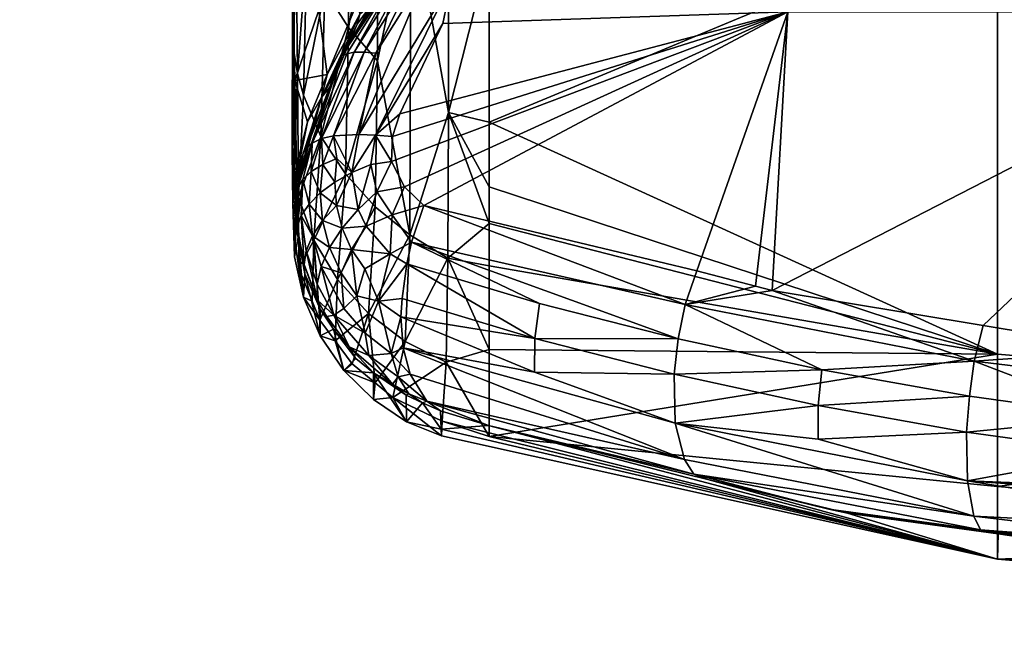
# Model space of a CAD drawing. Extents: x -0.023 to 0.115, y -0.128 to 0.121.
# Tile 249 of 256: x 0.07748 to 0.08351, y 0.05204 to 0.05591. Entities that reach past the tile are written whole.
import ezdxf

# ---------------------------------------------------------------- set-up
doc = ezdxf.new("R2010")
doc.units = 0
doc.layers.add('mesh', color=7, linetype='CONTINUOUS')

msp = doc.modelspace()

# ---------------------------------------------------------------- meshes
at = {"layer": 'mesh'}
mesh = msp.add_polyface(dxfattribs=at)
corners = [(0.079154, 0.0561886, 0.0939249), (0.0792202, 0.0570092, 0.0926762), (0.0792565, 0.0565981, 0.0957758), (0.0798477, 0.057002, 0.1023188), (0.0795435, 0.0565174, 0.1021579), (0.0794423, 0.0571374, 0.0960962), (0.0798445, 0.0564855, 0.1082389), (0.0799343, 0.0566075, 0.1082389), (0.0801358, 0.0568816, 0.108239), (0.0793771, 0.0575438, 0.0930765), (0.0791805, 0.057487, 0.089586), (0.0797026, 0.0576052, 0.0964178), (0.0802118, 0.0574219, 0.10248), (0.0796752, 0.0568174, 0.0828497), (0.0795041, 0.05703, 0.0828407), (0.0794946, 0.0558646, 0.0890998), (0.0795089, 0.0584285, 0.0765925), (0.0798768, 0.0566333, 0.0828561), (0.080106, 0.0564848, 0.0828597), (0.0798793, 0.0580286, 0.0766167), (0.0793648, 0.0572635, 0.0828294), (0.0792399, 0.0563425, 0.089126), (0.0793491, 0.056093, 0.0891115), (0.0792568, 0.0575128, 0.0828163), (0.0791715, 0.0566076, 0.0891426), (0.0791791, 0.057773, 0.0828018), (0.0796794, 0.058215, 0.0766062), (0.0796721, 0.0556614, 0.0890914), (0.0798134, 0.0562444, 0.1206298), (0.0798696, 0.0564064, 0.1120757), (0.080032, 0.0565389, 0.1205899), (0.0796093, 0.0561657, 0.1082388), (0.0802343, 0.0568085, 0.1123891), (0.0802691, 0.0567439, 0.1205782), (0.0802655, 0.0567583, 0.1206845), (0.0798088, 0.0562678, 0.1207359), (0.0791432, 0.0570247, 0.0891858), (0.0790962, 0.0586469, 0.0834404), (0.0791287, 0.0581503, 0.0828059)]
mesh.append_faces([[corners[k] for k in face] for face in [(0, 1, 2, 2), (3, 4, 5, 5), (2, 5, 4, 4), (1, 5, 2, 2), (3, 6, 4, 4), (3, 7, 6, 6), (8, 7, 3, 3), (9, 1, 10, 10), (9, 5, 1, 1), (11, 5, 9, 9), (11, 3, 5, 5), (12, 3, 11, 11), (13, 14, 15, 15), (16, 14, 13, 13), (17, 18, 19, 19), (20, 21, 22, 22), (20, 23, 21, 21), (23, 24, 21, 21), (23, 25, 24, 24), (13, 17, 26, 26), (27, 17, 13, 13), (14, 20, 22, 22), (16, 20, 14, 14), (28, 29, 30, 30), (29, 6, 7, 7), (29, 31, 6, 6), (32, 29, 7, 7), (33, 30, 29, 29), (30, 34, 35, 35), (36, 1, 0, 0), (37, 10, 36, 36), (10, 1, 36, 36), (24, 36, 0, 0), (24, 38, 36, 36), (25, 38, 24, 24)]])
mesh = msp.add_polyface(dxfattribs=at)
corners = [(0.0870565, 0.0571935, 0.0746104), (0.0870565, 0.0582446, 0.0708916), (0.0852565, 0.0583147, 0.0709139), (0.0888564, 0.0583147, 0.0709138), (0.0906445, 0.0538653, 0.0933012), (0.0870565, 0.0535658, 0.0933131), (0.0870565, 0.0527557, 0.1008202), (0.0906444, 0.0565823, 0.0783788), (0.0870565, 0.0562891, 0.0783408), (0.0834685, 0.0585248, 0.0709806), (0.0834685, 0.0565823, 0.0783788), (0.0906444, 0.0574814, 0.0746699), (0.0855322, 0.0579254, 0.1217413), (0.0849877, 0.0578967, 0.1217121), (0.0849846, 0.0581058, 0.1215735), (0.0851783, 0.0536, 0.1237871), (0.0853302, 0.0538162, 0.1237273), (0.0865688, 0.0537281, 0.1238722), (0.0870697, 0.0535227, 0.123913), (0.0870676, 0.0537422, 0.1238494), (0.0861139, 0.0533245, 0.1238705), (0.0842094, 0.0532579, 0.1235559), (0.0851631, 0.053383, 0.1237756), (0.0851543, 0.0531622, 0.1237131), (0.0861095, 0.0531032, 0.123808), (0.0852048, 0.0538251, 0.1237127), (0.0842942, 0.0538899, 0.1236061), (0.0889794, 0.0532737, 0.1237481), (0.0870698, 0.0531935, 0.1238773), (0.0870698, 0.0533048, 0.1239019), (0.0889586, 0.0536017, 0.1237842), (0.0854083, 0.0559604, 0.1229674), (0.0843414, 0.0578627, 0.1216773), (0.0870566, 0.0580057, 0.1218233), (0.0887013, 0.0559604, 0.1229677), (0.0870566, 0.058175, 0.1216654), (0.0887843, 0.0537909, 0.1237709)]
mesh.append_faces([[corners[k] for k in face] for face in [(0, 1, 2, 2), (0, 3, 1, 1), (4, 5, 6, 6), (7, 8, 5, 5), (2, 9, 0, 0), (8, 10, 5, 5), (8, 0, 10, 10), (11, 0, 8, 8), (12, 13, 14, 14), (15, 16, 17, 17), (18, 17, 19, 19), (18, 15, 17, 17), (20, 15, 18, 18), (21, 22, 23, 23), (20, 22, 15, 15), (20, 23, 22, 22), (24, 23, 20, 20), (15, 25, 16, 16), (15, 26, 25, 25), (27, 28, 29, 29), (29, 18, 30, 30), (29, 20, 18, 18), (28, 20, 29, 29), (28, 24, 20, 20), (31, 32, 13, 13), (31, 33, 34, 34), (31, 12, 33, 33), (13, 12, 31, 31), (19, 31, 34, 34), (17, 31, 19, 19), (31, 25, 26, 26), (31, 16, 25, 25), (17, 16, 31, 31), (35, 12, 14, 14), (33, 12, 35, 35), (18, 19, 36, 36)]])
mesh = msp.add_polyface(dxfattribs=at)
corners = [(0.0792565, 0.0565981, 0.0957758), (0.0795435, 0.0565174, 0.1021579), (0.0793137, 0.0559701, 0.1019975), (0.0791603, 0.0557191, 0.0954717), (0.079154, 0.0561886, 0.0939249), (0.0791515, 0.055857, 0.0954756), (0.0791715, 0.0566076, 0.0891426), (0.0791826, 0.0555828, 0.095468), (0.0791486, 0.0550989, 0.1018482), (0.0791499, 0.0552367, 0.1018432), (0.0791612, 0.0549612, 0.1018528), (0.0793491, 0.056093, 0.0891115), (0.079218, 0.0554497, 0.0954645), (0.0793257, 0.0551973, 0.0954586), (0.0792399, 0.0563425, 0.089126), (0.0794946, 0.0558646, 0.0890998), (0.0795041, 0.05703, 0.0828407), (0.0793296, 0.055436, 0.1114342), (0.0795471, 0.0558857, 0.1206783), (0.0794522, 0.0556593, 0.1207231), (0.079391, 0.0555134, 0.120752), (0.0791983, 0.0549525, 0.1160796), (0.0792363, 0.0551289, 0.1209565), (0.0794517, 0.0556882, 0.1208347), (0.0793648, 0.0555775, 0.1082389), (0.0791666, 0.0555407, 0.1018518), (0.0792439, 0.0552867, 0.108239), (0.0791767, 0.0550186, 0.108239), (0.0791565, 0.0560611, 0.095485), (0.0795529, 0.0560301, 0.1082389), (0.0795647, 0.0559473, 0.1117573), (0.07959, 0.0557141, 0.1211879), (0.0794022, 0.0552015, 0.1213472), (0.0793294, 0.0551856, 0.1212276), (0.0792724, 0.0551561, 0.1210785), (0.0794836, 0.0557043, 0.1209552), (0.07953, 0.0557131, 0.1210739)]
mesh.append_faces([[corners[k] for k in face] for face in [(0, 1, 2, 2), (3, 4, 5, 5), (3, 6, 4, 4), (7, 6, 3, 3), (8, 5, 9, 9), (8, 3, 5, 5), (10, 7, 3, 3), (11, 12, 13, 13), (11, 14, 12, 12), (14, 7, 12, 12), (14, 6, 7, 7), (15, 11, 13, 13), (16, 11, 15, 15), (17, 18, 19, 19), (20, 17, 19, 19), (20, 21, 17, 17), (22, 20, 23, 23), (20, 19, 23, 23), (24, 25, 2, 2), (26, 25, 24, 24), (26, 27, 25, 25), (28, 2, 25, 25), (28, 0, 2, 2), (4, 0, 28, 28), (2, 29, 24, 24), (27, 9, 25, 25), (5, 4, 28, 28), (9, 28, 25, 25), (9, 5, 28, 28), (26, 24, 17, 17), (17, 24, 30, 30), (31, 32, 33, 33), (34, 23, 35, 35), (36, 34, 35, 35), (33, 34, 36, 36), (36, 31, 33, 33)]])
mesh = msp.add_polyface(dxfattribs=at)
corners = [(0.0793137, 0.0559701, 0.1019975), (0.0795435, 0.0565174, 0.1021579), (0.0795529, 0.0560301, 0.1082389), (0.0796093, 0.0561657, 0.1082388), (0.0798445, 0.0564855, 0.1082389), (0.0796721, 0.0556614, 0.0890914), (0.0794753, 0.0549683, 0.0954543), (0.0796586, 0.054767, 0.0954518), (0.0794946, 0.0558646, 0.0890998), (0.0796752, 0.0568174, 0.0828497), (0.0798697, 0.054595, 0.0954514), (0.0798134, 0.0562444, 0.1206298), (0.0795647, 0.0559473, 0.1117573), (0.0798696, 0.0564064, 0.1120757), (0.0796452, 0.0560178, 0.1206604), (0.0795471, 0.0558857, 0.1206783), (0.0793296, 0.055436, 0.1114342), (0.0799822, 0.0562193, 0.1211861), (0.0795574, 0.0552103, 0.1215203), (0.0796623, 0.055707, 0.1212941), (0.0794517, 0.0556882, 0.1208347), (0.0794522, 0.0556593, 0.1207231), (0.0798088, 0.0562678, 0.1207359), (0.0798354, 0.0562694, 0.1208535), (0.0794836, 0.0557043, 0.1209552), (0.07953, 0.0557131, 0.1210739), (0.0798735, 0.0562619, 0.1209695), (0.07959, 0.0557141, 0.1211879), (0.0799228, 0.0562451, 0.1210813), (0.0795147, 0.054976, 0.1215952), (0.079631, 0.0550264, 0.1216693), (0.0795546, 0.0547513, 0.1216963), (0.0793648, 0.0555775, 0.1082389), (0.0798082, 0.0553361, 0.1216309), (0.0797648, 0.0551977, 0.1216726), (0.0796607, 0.055205, 0.1215994), (0.0794022, 0.0552015, 0.1213472), (0.0797577, 0.0550438, 0.121737), (0.0796689, 0.0548581, 0.1217565), (0.0798383, 0.0548899, 0.1218418)]
mesh.append_faces([[corners[k] for k in face] for face in [(0, 1, 2, 2), (1, 3, 2, 2), (1, 4, 3, 3), (5, 6, 7, 7), (5, 8, 6, 6), (9, 8, 5, 5), (7, 10, 5, 5), (11, 12, 13, 13), (14, 12, 11, 11), (14, 15, 12, 12), (16, 12, 15, 15), (12, 3, 13, 13), (12, 2, 3, 3), (17, 18, 19, 19), (20, 15, 14, 14), (20, 21, 15, 15), (22, 14, 11, 11), (22, 20, 14, 14), (23, 20, 22, 22), (23, 24, 20, 20), (25, 24, 23, 23), (25, 26, 27, 27), (23, 26, 25, 25), (19, 27, 28, 28), (29, 30, 31, 31), (32, 2, 12, 12), (33, 34, 35, 35), (19, 18, 36, 36), (19, 36, 27, 27), (37, 38, 30, 30), (35, 34, 37, 37), (36, 18, 29, 29), (30, 35, 37, 37), (39, 38, 37, 37), (29, 35, 30, 30), (18, 35, 29, 29)]])
mesh = msp.add_polyface(dxfattribs=at)
corners = [(0.0801035, 0.0544527, 0.0954532), (0.0803566, 0.0544051, 0.0954645), (0.0803566, 0.0546641, 0.0932782), (0.0798768, 0.0566333, 0.0828561), (0.0801068, 0.0553444, 0.0890861), (0.080106, 0.0564848, 0.0828597), (0.0798697, 0.054595, 0.0954514), (0.0803566, 0.0563308, 0.0830854), (0.0803566, 0.0552858, 0.0890979), (0.0803566, 0.0548887, 0.0913832), (0.0798416, 0.0539427, 0.1018663), (0.0796164, 0.0541137, 0.1018688), (0.0803566, 0.0538939, 0.0997779), (0.0800932, 0.0538162, 0.10186), (0.0796721, 0.0556614, 0.0890914), (0.0796623, 0.055707, 0.1212941), (0.0799228, 0.0562451, 0.1210813), (0.0799822, 0.0562193, 0.1211861), (0.080032, 0.0565389, 0.1205899), (0.0798088, 0.0562678, 0.1207359), (0.0798134, 0.0562444, 0.1206298), (0.0798354, 0.0562694, 0.1208535), (0.0803109, 0.0567288, 0.120914), (0.0798735, 0.0562619, 0.1209695), (0.07959, 0.0557141, 0.1211879), (0.0796607, 0.055205, 0.1215994), (0.0800716, 0.0558898, 0.121486), (0.0798082, 0.0553361, 0.1216309), (0.0801253, 0.0561438, 0.1213667), (0.0795574, 0.0552103, 0.1215203), (0.0806346, 0.0537543, 0.1222237), (0.0798291, 0.0539041, 0.1217108), (0.0798146, 0.0540926, 0.1218318), (0.0806635, 0.0541753, 0.1223902), (0.0798527, 0.054417, 0.1219349), (0.0798805, 0.0545496, 0.1219566), (0.0806363, 0.0539601, 0.1223294), (0.0798234, 0.054205, 0.1218749), (0.0797556, 0.0538681, 0.1216062), (0.0798721, 0.0537432, 0.1215566), (0.0797621, 0.0547178, 0.1218564), (0.0799564, 0.0547739, 0.1219453), (0.0798383, 0.0548899, 0.1218418), (0.0797506, 0.0544783, 0.121878), (0.0796788, 0.0541898, 0.1217634)]
mesh.append_faces([[corners[k] for k in face] for face in [(0, 1, 2, 2), (3, 4, 5, 5), (6, 4, 3, 3), (4, 7, 5, 5), (4, 8, 7, 7), (9, 8, 4, 4), (4, 2, 9, 9), (4, 0, 2, 2), (6, 0, 4, 4), (6, 10, 0, 0), (11, 10, 6, 6), (0, 12, 1, 1), (0, 13, 12, 12), (10, 13, 0, 0), (14, 6, 3, 3), (15, 16, 17, 17), (18, 19, 20, 20), (21, 22, 23, 23), (16, 24, 23, 23), (25, 26, 27, 27), (25, 28, 26, 26), (25, 29, 28, 28), (28, 29, 17, 17), (30, 31, 32, 32), (33, 34, 35, 35), (36, 37, 34, 34), (32, 37, 36, 36), (36, 30, 32, 32), (38, 31, 39, 39), (38, 32, 31, 31), (40, 41, 35, 35), (41, 40, 42, 42), (43, 35, 34, 34), (43, 40, 35, 35), (44, 34, 37, 37), (44, 43, 34, 34)]])
mesh = msp.add_polyface(dxfattribs=at)
corners = [(0.0834685, 0.0538654, 0.0933012), (0.0803566, 0.0544051, 0.0954645), (0.0803566, 0.0538939, 0.0997779), (0.0803566, 0.0546641, 0.0932782), (0.0803566, 0.0548887, 0.0913832), (0.0803566, 0.0552858, 0.0890979), (0.0834685, 0.0565823, 0.0783788), (0.0803566, 0.0563308, 0.0830854), (0.0870565, 0.0535658, 0.0933131), (0.083327, 0.0538216, 0.1234124), (0.0815553, 0.0541687, 0.1227992), (0.0820889, 0.0542536, 0.1229699), (0.083381, 0.0540405, 0.1233426), (0.0842942, 0.0538899, 0.1236061), (0.0819863, 0.0542804, 0.12292), (0.081628, 0.0543741, 0.1227457), (0.0814887, 0.0537416, 0.1227228), (0.0815128, 0.0539583, 0.1227841), (0.0823924, 0.0537681, 0.123121), (0.0806363, 0.0539601, 0.1223294), (0.0806635, 0.0541753, 0.1223902), (0.0806346, 0.0537543, 0.1222237), (0.0821851, 0.0559604, 0.1222934), (0.0797648, 0.0551977, 0.1216726), (0.0798082, 0.0553361, 0.1216309), (0.0854083, 0.0559604, 0.1229674), (0.0798805, 0.0545496, 0.1219566), (0.0799564, 0.0547739, 0.1219453), (0.0798527, 0.054417, 0.1219349), (0.0800716, 0.0558898, 0.121486), (0.0797577, 0.0550438, 0.121737), (0.0798383, 0.0548899, 0.1218418), (0.0801253, 0.0561438, 0.1213667), (0.0804577, 0.0563776, 0.1213989)]
mesh.append_faces([[corners[k] for k in face] for face in [(0, 1, 2, 2), (3, 1, 0, 0), (0, 4, 3, 3), (0, 5, 4, 4), (6, 5, 0, 0), (6, 7, 5, 5), (8, 6, 0, 0), (9, 10, 11, 11), (9, 12, 13, 13), (11, 12, 9, 9), (14, 10, 15, 15), (14, 11, 10, 10), (16, 17, 18, 18), (19, 17, 16, 16), (19, 20, 17, 17), (18, 10, 9, 9), (17, 10, 18, 18), (16, 21, 19, 19), (22, 23, 24, 24), (22, 14, 15, 15), (22, 11, 14, 14), (25, 11, 22, 22), (25, 12, 11, 11), (13, 12, 25, 25), (26, 17, 20, 20), (10, 26, 27, 27), (15, 10, 27, 27), (17, 26, 10, 10), (19, 28, 20, 20), (22, 15, 27, 27), (22, 24, 29, 29), (30, 23, 22, 22), (22, 31, 30, 30), (22, 27, 31, 31), (22, 32, 33, 33), (29, 32, 22, 22)]])
mesh = msp.add_polyface(dxfattribs=at)
corners = [(0.0791612, 0.0549612, 0.1018528), (0.0791603, 0.0557191, 0.0954717), (0.0791486, 0.0550989, 0.1018482), (0.0791878, 0.0548252, 0.1018571), (0.0791826, 0.0555828, 0.095468), (0.0792817, 0.0545632, 0.1018638), (0.0793257, 0.0551973, 0.0954586), (0.079218, 0.0554497, 0.0954645), (0.0794946, 0.0558646, 0.0890998), (0.0794753, 0.0549683, 0.0954543), (0.0791983, 0.0549525, 0.1160796), (0.0791944, 0.0549645, 0.1146521), (0.0793296, 0.055436, 0.1114342), (0.0791847, 0.0549941, 0.1111463), (0.0792439, 0.0552867, 0.108239), (0.0791767, 0.0550186, 0.108239), (0.0791578, 0.0547052, 0.1146538), (0.0793218, 0.0548529, 0.1213971), (0.0793368, 0.0550257, 0.1213532), (0.0794102, 0.0549177, 0.1215037), (0.0792666, 0.0549824, 0.1212363), (0.0792529, 0.054784, 0.1212788), (0.079215, 0.0549346, 0.1211131), (0.0794237, 0.055063, 0.1214603), (0.0795147, 0.054976, 0.1215952), (0.0791546, 0.05479, 0.108238), (0.0791499, 0.0552367, 0.1018432), (0.0792165, 0.055097, 0.1208344), (0.079391, 0.0555134, 0.120752), (0.0792363, 0.0551289, 0.1209565), (0.0794517, 0.0556882, 0.1208347), (0.0792724, 0.0551561, 0.1210785), (0.0791827, 0.0548839, 0.1209877), (0.0791803, 0.0548311, 0.1208643), (0.0793294, 0.0551856, 0.1212276), (0.0794022, 0.0552015, 0.1213472)]
mesh.append_faces([[corners[k] for k in face] for face in [(0, 1, 2, 2), (3, 4, 0, 0), (3, 5, 6, 6), (7, 3, 6, 6), (7, 4, 3, 3), (8, 6, 9, 9), (10, 11, 12, 12), (13, 12, 11, 11), (13, 14, 12, 12), (15, 14, 13, 13), (11, 16, 13, 13), (10, 16, 11, 11), (17, 18, 19, 19), (20, 18, 17, 17), (21, 20, 17, 17), (22, 20, 21, 21), (19, 23, 24, 24), (18, 23, 19, 19), (25, 26, 15, 15), (25, 2, 26, 26), (25, 0, 2, 2), (25, 3, 0, 0), (27, 10, 28, 28), (13, 25, 15, 15), (29, 30, 31, 31), (27, 28, 29, 29), (32, 33, 27, 27), (20, 34, 18, 18), (29, 32, 27, 27), (31, 32, 29, 29), (31, 22, 32, 32), (31, 34, 20, 20), (35, 24, 23, 23), (22, 31, 20, 20), (18, 35, 23, 23), (34, 35, 18, 18)]])
mesh = msp.add_polyface(dxfattribs=at)
corners = [(0.0791878, 0.0548252, 0.1018571), (0.0791901, 0.0543919, 0.1082356), (0.0792817, 0.0545632, 0.1018638), (0.0794753, 0.0549683, 0.0954543), (0.0794268, 0.0543227, 0.1018679), (0.0793257, 0.0551973, 0.0954586), (0.0793789, 0.054518, 0.1215066), (0.079456, 0.0546363, 0.1216122), (0.0795138, 0.0545063, 0.121675), (0.0793362, 0.0546827, 0.1214486), (0.0793218, 0.0548529, 0.1213971), (0.0794102, 0.0549177, 0.1215037), (0.0794212, 0.0547745, 0.1215547), (0.0792529, 0.054784, 0.1212788), (0.0795147, 0.054976, 0.1215952), (0.0794491, 0.0543627, 0.12157), (0.0792056, 0.0547134, 0.1211532), (0.079215, 0.0549346, 0.1211131), (0.0791682, 0.0545486, 0.1082367), (0.0791546, 0.05479, 0.108238), (0.0791847, 0.0549941, 0.1111463), (0.0791578, 0.0547052, 0.1146538), (0.0791983, 0.0549525, 0.1160796), (0.0792165, 0.055097, 0.1208344), (0.0791643, 0.0544611, 0.1146555), (0.0791686, 0.0546814, 0.1208819), (0.0791869, 0.0545782, 0.1208972), (0.0791803, 0.0548311, 0.1208643), (0.0793273, 0.0544019, 0.1213839), (0.0792737, 0.0545893, 0.1213284), (0.0792226, 0.0544127, 0.1210664), (0.0791804, 0.0546434, 0.1210247), (0.0792358, 0.0544982, 0.1211992), (0.0791827, 0.0548839, 0.1209877), (0.0792263, 0.0543568, 0.1209298)]
mesh.append_faces([[corners[k] for k in face] for face in [(0, 1, 2, 2), (3, 2, 4, 4), (3, 5, 2, 2), (6, 7, 8, 8), (6, 9, 7, 7), (10, 11, 12, 12), (9, 12, 7, 7), (9, 10, 12, 12), (13, 10, 9, 9), (11, 14, 12, 12), (15, 6, 8, 8), (16, 17, 13, 13), (18, 0, 19, 19), (0, 18, 1, 1), (20, 21, 19, 19), (22, 23, 21, 21), (24, 25, 26, 26), (24, 27, 25, 25), (21, 27, 24, 24), (23, 27, 21, 21), (24, 19, 21, 21), (24, 18, 19, 19), (6, 28, 29, 29), (29, 9, 6, 6), (29, 13, 9, 9), (16, 30, 31, 31), (16, 32, 30, 30), (29, 32, 16, 16), (26, 27, 33, 33), (26, 25, 27, 27), (30, 34, 31, 31), (16, 13, 29, 29), (31, 17, 16, 16), (31, 33, 17, 17), (31, 26, 33, 33), (34, 26, 31, 31)]])
mesh = msp.add_polyface(dxfattribs=at)
corners = [(0.0794129, 0.0539458, 0.1082334), (0.0795161, 0.053806, 0.1082331), (0.0796164, 0.0541137, 0.1018688), (0.0796586, 0.054767, 0.0954518), (0.0794753, 0.0549683, 0.0954543), (0.0794268, 0.0543227, 0.1018679), (0.0796577, 0.0536889, 0.1082339), (0.0798416, 0.0539427, 0.1018663), (0.0798697, 0.054595, 0.0954514), (0.0798383, 0.0548899, 0.1218418), (0.0797621, 0.0547178, 0.1218564), (0.0796689, 0.0548581, 0.1217565), (0.0796026, 0.0546489, 0.1217542), (0.0795546, 0.0547513, 0.1216963), (0.079631, 0.0550264, 0.1216693), (0.079456, 0.0546363, 0.1216122), (0.0795138, 0.0545063, 0.121675), (0.0794212, 0.0547745, 0.1215547), (0.0795147, 0.054976, 0.1215952), (0.0794028, 0.0540168, 0.1209968), (0.0795391, 0.0538373, 0.1210364), (0.0794665, 0.0537639, 0.114658), (0.0796788, 0.0541898, 0.1217634), (0.0798234, 0.054205, 0.1218749), (0.0798146, 0.0540926, 0.1218318), (0.0796194, 0.053856, 0.12139), (0.0795969, 0.0539937, 0.1215403), (0.0797556, 0.0538681, 0.1216062), (0.0795461, 0.0542209, 0.1216374), (0.0794666, 0.0541436, 0.1214756), (0.0794054, 0.0541028, 0.1213045), (0.0794987, 0.0539086, 0.1211835), (0.0797991, 0.0537256, 0.1214474), (0.079763, 0.0536817, 0.1212559), (0.0794491, 0.0543627, 0.12157), (0.0797506, 0.0544783, 0.121878), (0.0796471, 0.0537513, 0.1210587), (0.079594, 0.0543879, 0.1217417)]
mesh.append_faces([[corners[k] for k in face] for face in [(0, 1, 2, 2), (3, 4, 5, 5), (2, 6, 7, 7), (1, 6, 2, 2), (3, 2, 8, 8), (5, 2, 3, 3), (5, 0, 2, 2), (9, 10, 11, 11), (12, 11, 10, 10), (13, 11, 12, 12), (13, 14, 11, 11), (15, 12, 16, 16), (15, 13, 12, 12), (17, 13, 15, 15), (17, 18, 13, 13), (19, 20, 21, 21), (22, 23, 24, 24), (25, 26, 27, 27), (27, 22, 24, 24), (26, 22, 27, 27), (26, 28, 22, 22), (29, 28, 26, 26), (30, 26, 25, 25), (30, 29, 26, 26), (25, 31, 30, 30), (32, 25, 27, 27), (33, 31, 25, 25), (34, 28, 29, 29), (12, 10, 35, 35), (31, 36, 20, 20), (37, 35, 22, 22), (16, 35, 37, 37), (16, 12, 35, 35), (28, 37, 22, 22), (28, 16, 37, 37), (34, 16, 28, 28)]])
mesh = msp.add_polyface(dxfattribs=at)
corners = [(0.0792817, 0.0545632, 0.1018638), (0.0791901, 0.0543919, 0.1082356), (0.0792721, 0.054189, 0.1082344), (0.0794665, 0.0537639, 0.114658), (0.0794129, 0.0539458, 0.1082334), (0.0793204, 0.0539766, 0.1146577), (0.0795161, 0.053806, 0.1082331), (0.0792182, 0.0542136, 0.1146568), (0.079319, 0.054073, 0.1082337), (0.0794268, 0.0543227, 0.1018679), (0.0792263, 0.0543568, 0.1209298), (0.0791869, 0.0545782, 0.1208972), (0.0793212, 0.0541393, 0.1209709), (0.0794028, 0.0540168, 0.1209968), (0.0791643, 0.0544611, 0.1146555), (0.0791682, 0.0545486, 0.1082367), (0.0794054, 0.0541028, 0.1213045), (0.0794987, 0.0539086, 0.1211835), (0.0793613, 0.0540947, 0.1211353), (0.0792358, 0.0544982, 0.1211992), (0.0793056, 0.0541961, 0.1211117), (0.0792226, 0.0544127, 0.1210664), (0.0793032, 0.0542932, 0.1212501), (0.0792737, 0.0545893, 0.1213284), (0.0793273, 0.0544019, 0.1213839), (0.0794666, 0.0541436, 0.1214756), (0.0794491, 0.0543627, 0.12157), (0.0795391, 0.0538373, 0.1210364), (0.0793789, 0.054518, 0.1215066)]
mesh.append_faces([[corners[k] for k in face] for face in [(0, 1, 2, 2), (3, 4, 5, 5), (6, 4, 3, 3), (7, 2, 1, 1), (0, 2, 8, 8), (8, 4, 9, 9), (9, 0, 8, 8), (7, 10, 5, 5), (7, 11, 10, 10), (5, 12, 13, 13), (10, 12, 5, 5), (3, 5, 13, 13), (7, 8, 2, 2), (5, 8, 7, 7), (4, 8, 5, 5), (7, 14, 11, 11), (7, 15, 14, 14), (1, 15, 7, 7), (16, 17, 18, 18), (19, 20, 21, 21), (19, 22, 20, 20), (23, 22, 19, 19), (24, 25, 16, 16), (26, 25, 24, 24), (21, 12, 10, 10), (20, 12, 21, 21), (20, 18, 12, 12), (20, 16, 18, 18), (22, 16, 20, 20), (22, 24, 16, 16), (23, 24, 22, 22), (18, 13, 12, 12), (17, 13, 18, 18), (17, 27, 13, 13), (24, 28, 26, 26)]])
mesh = msp.add_polyface(dxfattribs=at)
corners = [(0.0237037, 0.0079562, 0.1359839), (0.0243595, 0.0054204, 0.0009839), (0.0243595, 0.0054204, 0.1359839), (0.0237037, 0.0079562, 0.0009839), (0.0236876, 0.0079505, 0.0008545), (0.0247523, 0.0038337, 0.0008545), (0.024703, 0.0038255, 0.0007339), (0.0236405, 0.0079338, 0.0007339), (0.0236876, 0.0079505, 0.1361133), (0.0247523, 0.0038337, 0.1361133), (0.024703, 0.0038255, 0.1362339), (0.0246246, 0.0038124, 0.1363375), (0.0236405, 0.0079338, 0.1362339), (0.0796577, 0.0536889, 0.1082339), (0.0794665, 0.0537639, 0.114658), (0.0796473, 0.0535864, 0.1146578), (0.0795161, 0.053806, 0.1082331), (0.0235656, 0.0079072, 0.0006303), (0.0246246, 0.0038124, 0.0006303), (0.0245225, 0.0037954, 0.0005509), (0.0245225, 0.0037954, 0.1364169), (0.0234681, 0.0078726, 0.1364169), (0.0244035, 0.0037756, 0.1364669), (0.0240894, 0.005477, 0.1426934), (0.0244613, 0.0028618, 0.1429647), (0.0240992, 0.0055025, 0.1428746), (0.0241776, 0.0050849, 0.1429283), (0.024149, 0.0052821, 0.1429069), (0.0240677, 0.0063429, 0.1367128), (0.0247169, 0.0032568, 0.1367128), (0.0241613, 0.0058982, 0.1367128), (0.0240876, 0.0063485, 0.1366102), (0.0240092, 0.0063266, 0.1364996), (0.0247372, 0.0032597, 0.1366102), (0.0797658, 0.0535995, 0.1082345), (0.0798416, 0.0539427, 0.1018663), (0.0795391, 0.0538373, 0.1210364), (0.0796471, 0.0537513, 0.1210587), (0.0798505, 0.0534508, 0.114657), (0.0798473, 0.0536145, 0.1210973), (0.0799486, 0.0535674, 0.121114), (0.079763, 0.0536817, 0.1212559), (0.0797991, 0.0537256, 0.1214474), (0.0798647, 0.0536227, 0.1212794), (0.0797556, 0.0538681, 0.1216062), (0.0798721, 0.0537432, 0.1215566), (0.0796194, 0.053856, 0.12139), (0.0794987, 0.0539086, 0.1211835)]
mesh.append_faces([[corners[k] for k in face] for face in [(0, 1, 2, 2), (0, 3, 1, 1), (1, 4, 5, 5), (3, 4, 1, 1), (6, 5, 7, 7), (8, 0, 2, 2), (9, 8, 2, 2), (10, 8, 9, 9), (11, 12, 10, 10), (13, 14, 15, 15), (13, 16, 14, 14), (6, 17, 18, 18), (7, 17, 6, 6), (19, 18, 17, 17), (20, 21, 11, 11), (22, 21, 20, 20), (23, 24, 25, 25), (25, 26, 27, 27), (28, 29, 30, 30), (31, 29, 28, 28), (32, 33, 31, 31), (34, 35, 13, 13), (14, 36, 37, 37), (38, 37, 39, 39), (15, 37, 38, 38), (40, 38, 39, 39), (34, 15, 38, 38), (34, 13, 15, 15), (15, 14, 37, 37), (41, 42, 43, 43), (39, 43, 40, 40), (39, 41, 43, 43), (39, 37, 41, 41), (42, 44, 45, 45), (41, 46, 42, 42), (37, 47, 41, 41)]])
mesh = msp.add_polyface(dxfattribs=at)
corners = [(0.0800932, 0.0538162, 0.10186), (0.0803566, 0.053361, 0.108239), (0.0803566, 0.0538939, 0.0997779), (0.0798505, 0.0534508, 0.114657), (0.080062, 0.0534046, 0.1146551), (0.0800639, 0.0533638, 0.1123021), (0.0799486, 0.0535674, 0.121114), (0.080057, 0.053517, 0.1211319), (0.0834685, 0.0538654, 0.0933012), (0.0834684, 0.0526099, 0.1083123), (0.0825505, 0.0528907, 0.1221768), (0.0816957, 0.0530984, 0.1218891), (0.082437, 0.0529166, 0.1222157), (0.0803513, 0.0534281, 0.1212969), (0.0834684, 0.0530539, 0.100801), (0.0816101, 0.0531295, 0.122105), (0.0814887, 0.0537416, 0.1227228), (0.0823924, 0.0537681, 0.123121), (0.0823716, 0.0535501, 0.1230593), (0.0800673, 0.0534554, 0.108239), (0.0797658, 0.0535995, 0.1082345), (0.0798416, 0.0539427, 0.1018663), (0.0806346, 0.0537543, 0.1222237), (0.0814951, 0.0534423, 0.1225447), (0.0798291, 0.0539041, 0.1217108), (0.0799737, 0.0535766, 0.1213018), (0.0815518, 0.0532204, 0.1222912), (0.0798721, 0.0537432, 0.1215566), (0.08237, 0.053344, 0.1229489), (0.0833239, 0.0528738, 0.1228863), (0.0797991, 0.0537256, 0.1214474), (0.0798647, 0.0536227, 0.1212794)]
mesh.append_faces([[corners[k] for k in face] for face in [(0, 1, 2, 2), (3, 4, 5, 5), (6, 4, 3, 3), (7, 4, 6, 6), (8, 2, 1, 1), (9, 5, 4, 4), (10, 11, 12, 12), (9, 13, 11, 11), (4, 13, 9, 9), (4, 7, 13, 13), (14, 8, 1, 1), (11, 15, 12, 12), (11, 13, 15, 15), (16, 17, 18, 18), (0, 19, 1, 1), (20, 19, 0, 0), (21, 20, 0, 0), (20, 5, 19, 19), (20, 3, 5, 5), (9, 19, 5, 5), (9, 1, 19, 19), (22, 23, 24, 24), (25, 13, 7, 7), (25, 15, 13, 13), (25, 26, 15, 15), (27, 26, 25, 25), (16, 23, 22, 22), (18, 23, 16, 16), (18, 28, 23, 23), (26, 23, 29, 29), (26, 24, 23, 23), (27, 24, 26, 26), (30, 27, 25, 25), (31, 30, 25, 25), (6, 25, 7, 7), (6, 31, 25, 25)]])
mesh = msp.add_polyface(dxfattribs=at)
corners = [(0.0834684, 0.0526099, 0.1083123), (0.0816957, 0.0530984, 0.1218891), (0.0825505, 0.0528907, 0.1221768), (0.0870565, 0.0527557, 0.1008202), (0.0834684, 0.0530539, 0.100801), (0.0803566, 0.053361, 0.108239), (0.0870565, 0.0535658, 0.0933131), (0.0834685, 0.0538654, 0.0933012), (0.082437, 0.0529166, 0.1222157), (0.0816101, 0.0531295, 0.122105), (0.0833645, 0.0527897, 0.1226904), (0.0851974, 0.0525728, 0.1230482), (0.0847354, 0.0525788, 0.1227872), (0.0842094, 0.0532579, 0.1235559), (0.0842225, 0.053478, 0.1236181), (0.0851631, 0.053383, 0.1237756), (0.0832801, 0.053388, 0.1233374), (0.0851783, 0.0536, 0.1237871), (0.083327, 0.0538216, 0.1234124), (0.0842942, 0.0538899, 0.1236061), (0.0823716, 0.0535501, 0.1230593), (0.0832972, 0.0536072, 0.1233995), (0.0823924, 0.0537681, 0.123121), (0.08237, 0.053344, 0.1229489), (0.0851543, 0.0531622, 0.1237131), (0.0842084, 0.0530516, 0.1234423), (0.0834729, 0.0527643, 0.1224732), (0.0832844, 0.0530892, 0.1231524), (0.0851536, 0.0529557, 0.1235986), (0.0814951, 0.0534423, 0.1225447), (0.0851613, 0.0527816, 0.1234394), (0.0833239, 0.0528738, 0.1228863), (0.0851766, 0.0526524, 0.1232501), (0.0815518, 0.0532204, 0.1222912)]
mesh.append_faces([[corners[k] for k in face] for face in [(0, 1, 2, 2), (3, 4, 0, 0), (4, 5, 0, 0), (6, 7, 4, 4), (8, 9, 10, 10), (11, 12, 10, 10), (13, 14, 15, 15), (16, 14, 13, 13), (17, 14, 18, 18), (17, 15, 14, 14), (18, 19, 17, 17), (20, 21, 16, 16), (20, 22, 21, 21), (21, 14, 16, 16), (21, 18, 14, 14), (22, 18, 21, 21), (16, 23, 20, 20), (24, 25, 13, 13), (0, 26, 12, 12), (2, 26, 0, 0), (2, 8, 26, 26), (27, 25, 28, 28), (29, 23, 27, 27), (30, 27, 28, 28), (10, 31, 32, 32), (9, 31, 10, 10), (9, 33, 31, 31), (8, 10, 26, 26), (10, 12, 26, 26), (30, 32, 31, 31), (16, 27, 23, 23), (13, 27, 16, 16), (13, 25, 27, 27), (24, 28, 25, 25), (31, 27, 30, 30), (31, 29, 27, 27)]])
mesh = msp.add_polyface(dxfattribs=at)
corners = [(0.0870565, 0.0523138, 0.1083304), (0.0871379, 0.052466, 0.1229682), (0.0889111, 0.0525615, 0.1228141), (0.085224, 0.0525558, 0.122824), (0.0847354, 0.0525788, 0.1227872), (0.0834684, 0.0526099, 0.1083123), (0.0870565, 0.0527557, 0.1008202), (0.0870565, 0.0535658, 0.0933131), (0.0834684, 0.0530539, 0.100801), (0.0906445, 0.0530538, 0.100801), (0.0870695, 0.0524971, 0.1231685), (0.0870697, 0.0525752, 0.1233722), (0.0880181, 0.0525956, 0.1233404), (0.0851974, 0.0525728, 0.1230482), (0.0851766, 0.0526524, 0.1232501), (0.0833645, 0.0527897, 0.1226904), (0.0889829, 0.0531639, 0.1237102), (0.0870699, 0.0530834, 0.1238393), (0.0870698, 0.0531935, 0.1238773), (0.0889393, 0.0525744, 0.1230455), (0.0870699, 0.0529771, 0.1237879), (0.0861092, 0.0528968, 0.1236929), (0.0861095, 0.0531032, 0.123808), (0.0889843, 0.0530577, 0.1236592), (0.0880299, 0.0528977, 0.1236913), (0.0870699, 0.0528769, 0.1237239), (0.0851536, 0.0529557, 0.1235986), (0.0870698, 0.0527033, 0.1235633), (0.0851613, 0.0527816, 0.1234394), (0.0880259, 0.0527239, 0.123531), (0.0851543, 0.0531622, 0.1237131)]
mesh.append_faces([[corners[k] for k in face] for face in [(0, 1, 2, 2), (3, 1, 0, 0), (0, 4, 3, 3), (0, 5, 4, 4), (6, 5, 0, 0), (7, 8, 6, 6), (9, 6, 0, 0), (10, 11, 12, 12), (13, 11, 10, 10), (13, 14, 11, 11), (15, 14, 13, 13), (13, 3, 4, 4), (10, 3, 13, 13), (16, 17, 18, 18), (10, 1, 3, 3), (10, 2, 1, 1), (19, 2, 10, 10), (20, 21, 22, 22), (17, 22, 18, 18), (17, 20, 22, 22), (23, 20, 17, 17), (23, 24, 20, 20), (25, 26, 21, 21), (27, 26, 25, 25), (28, 26, 27, 27), (28, 11, 14, 14), (27, 11, 28, 28), (27, 12, 11, 11), (29, 12, 27, 27), (22, 26, 30, 30), (22, 21, 26, 26), (20, 25, 21, 21), (24, 25, 20, 20), (29, 25, 24, 24), (29, 27, 25, 25)]])

doc.saveas('drawing.dxf')
